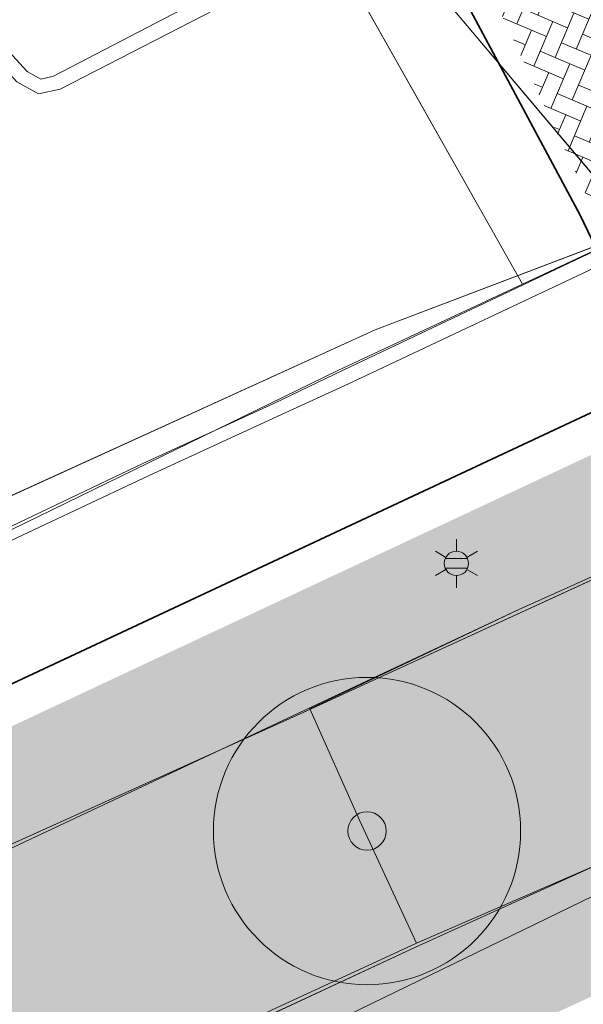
# Model space of a CAD drawing. Header units: metres. Extents: x 163543 to 168130, y 402678 to 405437.
# Tile 70 of 256: x 164456.59 to 164463.93, y 403431.5 to 403444.31. Entities that reach past the tile are written whole.
import ezdxf
from ezdxf.enums import TextEntityAlignment as Align

# ---------------------------------------------------------------- set-up
doc = ezdxf.new("R2010")
doc.units = ezdxf.units.M
doc.layers.get('0').update_dxf_attribs({"lineweight": 25})
doc.layers.add('X-CA190022.004-UO-ARC_Arcering$0$N-GV-GR-GRAS-A-200 GRASMENGSEL M1', color=62, linetype='Continuous', lineweight=18, transparency=0.5)
doc.layers.add('X-CA190022.004-UO-ARC_Arcering$0$N-WE-VH-VERHARDING_ASFALT_ZWART-OPBOUW 2', color=7, linetype='Continuous', lineweight=0, transparency=0.5)
for name, color, linetype, lineweight in [('X-CA190022.004-UO-ARC_Arcering$0$N-WE-VH-VERHARDING_BETONSTRAATSTEEN-A-200', 252, 'Continuous', 18), ('X-CA190022.004-UO-BGT_Ondergrond$0$GE_314_WGDRijbaanLokaleweg_Vlak_GEM', 253, 'Continuous', 9), ('X-CA190022.004-UO-BGT_Ondergrond$0$GE_316_WGDFietspad_Vlak_GEM', 253, 'Continuous', 9), ('X-CA190022.004-UO-BGT_Ondergrond$0$GE_367_OWGBerm_groenvoorziening_grasenk_GEM', 253, 'Continuous', 9), ('X-CA190022.004-UO-BGT_Ondergrond$0$GE_401_OTDErf_Vlak_GEM', 253, 'Continuous', 9), ('X-CA190022.004-UO-BGT_Ondergrond$0$GE_861_PALLichtmast_Punt_GEM', 253, 'Continuous', 9), ('X-CA190022.004-UO-DTM inmeting_v0.1$0$B-WE-VH-KANTOPSLUITING_ACHTERKANTBAND-G', 246, 'Continuous', 0), ('X-CA190022.004-UO-DTM inmeting_v0.1$0$B-WE-VH-KANTOPSLUITING_VOORKANTBAND-G', 246, 'Continuous', 0), ('X-CA190022.004-UO-DTM inmeting_v0.1$0$B-WE-VH-VERHARDING_ASFALT-G', 246, 'Continuous', 0), ('X-CA190022.004-UO-DTM inmeting_v0.1$0$B-WE-VW-3_3_STREEP-G', 246, 'Continuous', 0), ('X-CA190022.004-UO-DWM_Beplanting$0$N-GV-GR-BOOM_SOLITAIR-G', 92, 'Continuous', 18), ('X-CA190022.004-UO-DWM_Beplanting$0$N-WE-GR-BOOM-S', 90, 'Continuous', 18), ('X-CA190022.004-UO-GZM_Werkgrens_v0.2$0$N-WE-KG-GRENS_SYSTEEMGRENS-G', 7, 'X-CA190022.004-UO-GZM_Werkgrens_v0.2$0$KG-OG', 35), ('X-CA190022.004-UO-KAD_Percelen$0$B-WE-KG-GRENS_PERCEEL-GV', 150, 'Continuous', 9)]:
    doc.layers.add(name, color=color, linetype=linetype, lineweight=lineweight)
doc.styles.add('X-CA190022.004-UO-BGT_Ondergrond$0$NLCS-ISO', font='NLCS-ISO.ttf')
doc.linetypes.add('X-CA190022.004-UO-GZM_Werkgrens_v0.2$0$KG-OG', pattern='A,5.5,-1.5,[2,NLCS.SHX,S=0.5,R=0,X=0,Y=0],-1.5', length=8.5)
pattern_1 = [(94.99999999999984, (-2.849091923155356, 3.121928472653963), (-0.3486681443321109, -0.03050450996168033), []), (155, (-2.849091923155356, 3.121928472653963), (-0.1479163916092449, -0.3172077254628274), [])]

# ---------------------------------------------------------------- blocks, each defined once
blk = doc.blocks.new('X-CA190022.004-UO-BGT_Ondergrond$0$N-SIE-WEG_LICHTMAST-SO')
h = blk.add_hatch(color=256)
h.paths.add_polyline_path([(1.162672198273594, 0.5, 0.6585046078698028), (-1.162672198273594, 0.5)])
h.paths.add_polyline_path([(-1.162672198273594, -0.5, 0.6585046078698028), (1.162672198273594, -0.5)])
at = {"flags": 128}
for points in [[(8.349587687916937e-10, 1.265625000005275), (1.669846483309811e-09, 2.53125000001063)], [(-2.192125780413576, 1.265625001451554), (-1.096064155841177, 0.6328125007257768)], [(1.096064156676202, 0.6328124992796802), (2.192125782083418, 1.26562499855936)], [(-1.162672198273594, 0.5), (1.162672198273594, 0.5)], [(-2.192125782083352, -1.26562499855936), (-1.096064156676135, -0.6328124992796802)], [(-1.162672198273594, -0.5), (1.162672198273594, -0.5)], [(2.192125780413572, -1.265625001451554), (1.096064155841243, -0.6328125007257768)], [(-8.349587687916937e-10, -1.265625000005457), (-1.669775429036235e-09, -2.53125000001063)]]:
    blk.add_lwpolyline(points, dxfattribs=at)
at = {"ltscale": 0.5}
blk.add_circle((0, 0), 1.265625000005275, dxfattribs=at)
at = {"style": 'X-CA190022.004-UO-BGT_Ondergrond$0$NLCS-ISO'}
blk.add_attdef('TYPE', text='', height=1.8, dxfattribs=at).set_placement((1.669846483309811e-09, 2.53125000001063), align=Align.BOTTOM_CENTER)
blk = doc.blocks.new('X-CA190022.004-UO-BGT_Ondergrond$0$IMGEOLichtmastpaal')
at = {"xscale": 5, "yscale": 5, "zscale": 5}
blk.add_blockref('X-CA190022.004-UO-BGT_Ondergrond$0$N-SIE-WEG_LICHTMAST-SO', (0.04198259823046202, 6.388564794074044), dxfattribs=at)
blk = doc.blocks.new('X-CA190022.004-UO-DWM_Beplanting$0$sfr nieuwe boom')
at = {"layer": 'X-CA190022.004-UO-DWM_Beplanting$0$N-GV-GR-BOOM_SOLITAIR-G', "transparency": 33554470}
h = blk.add_hatch(color=256, dxfattribs=at)
h.dxf.hatch_style = 1
edge = h.paths.add_edge_path()
edge.add_arc((0, 0), 2, 0, 360)
at = {"layer": 'X-CA190022.004-UO-DWM_Beplanting$0$N-GV-GR-BOOM_SOLITAIR-G'}
h = blk.add_hatch(color=256, dxfattribs=at)
h.dxf.hatch_style = 1
edge = h.paths.add_edge_path()
edge.add_arc((0, 0), 0.25, 0, 360)
for radius in [2, 0.25]:
    blk.add_circle((0, 0), radius, dxfattribs=at)

msp = doc.modelspace()

# ---------------------------------------------------------------- hatches: boundary and pattern name
at = {"layer": 'X-CA190022.004-UO-ARC_Arcering$0$N-GV-GR-GRAS-A-200 GRASMENGSEL M1'}
h = msp.add_hatch(dxfattribs=at)
h.set_pattern_fill('AGR-GRAS_02-SO', color=256, scale=0.1, pattern_type=2)
h.set_pattern_definition([(0, (0, 0), (1, 1), [0.25, -0.75]), (0, (0.5499999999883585, 0.5999999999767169), (1, 1), [0.25, -0.75]), (90, (0.1000000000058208, 0.3499999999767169), (-1, 1), [0.25, -0.75]), (90, (0.5, 0.7000000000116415), (-1, 1), [0.25, -0.75]), (45, (0.2000000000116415, 0.7000000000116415), (0, 1.000000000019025), [0.25, -1.164213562]), (135, (0.5499999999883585, 0), (-1.000000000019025, 0), [0.25, -1.164213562]), (26.56505119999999, (0.25, 0.2999999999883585), (1.000000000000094, 4.000644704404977e-10), [0.25, -1.986067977]), (26.56505119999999, (0.7000000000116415, 0.7999999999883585), (1.000000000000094, 4.000644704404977e-10), [0.25, -1.986067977]), (63.43494882, (0.7000000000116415, 0), (5.099862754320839e-11, 1.000000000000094), [0.2499999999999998, -1.986067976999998]), (63.43494882, (0.25, 0.4500000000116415), (5.099862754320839e-11, 1.000000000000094), [0.2499999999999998, -1.986067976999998]), (63.43494882, (0.6000000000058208, 0.2000000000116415), (5.099862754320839e-11, 1.000000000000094), [0.2499999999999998, -1.986067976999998]), (116.5650512, (0, 0.5499999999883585), (-4.000648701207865e-10, 1.000000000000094), [0.2499999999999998, -1.986067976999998]), (153.43494882, (0.2000000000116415, 0.1500000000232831), (-1.000000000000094, 5.099898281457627e-11), [0.25, -1.986067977])])
edge = h.paths.add_edge_path()
edge.add_line((164449.7029061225, 403424.9755254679), (164474.2656488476, 403436.3265954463))
edge.add_arc((164405.8897984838, 403398.9722507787), 77.91408074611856, 28.64817846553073, 34.93481505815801)
edge.add_line((164469.7640787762, 403443.5892911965), (164469.754189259, 403443.5851003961))
edge.add_line((164469.754189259, 403443.5851003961), (164465.4240603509, 403441.7051986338))
edge.add_line((164465.4240603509, 403441.7051986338), (164465.3444135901, 403441.888655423))
edge.add_line((164465.3444135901, 403441.888655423), (164464.5617553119, 403441.5275642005))
edge.add_line((164464.5617553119, 403441.5275642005), (164465.583363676, 403439.3738042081))
edge.add_line((164465.583363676, 403439.3738042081), (164433.1890600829, 403424.2116647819))
edge.add_arc((164443.179680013, 403387.0319958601), 38.4985748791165, 80.59615713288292, 105.0407654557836, ccw=False)
edge.add_arc((164454.6168963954, 403456.089874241), 31.49999999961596, 260.5961571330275, 261.0252203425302)
h = msp.add_hatch(dxfattribs=at)
h.set_pattern_fill('AGR-GRAS_02-SO', color=256, scale=0.1, pattern_type=2)
h.set_pattern_definition([(0, (0, 0), (1, 1), [0.25, -0.75]), (0, (0.5499999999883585, 0.5999999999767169), (1, 1), [0.25, -0.75]), (90, (0.1000000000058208, 0.3499999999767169), (-1, 1), [0.25, -0.75]), (90, (0.5, 0.7000000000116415), (-1, 1), [0.25, -0.75]), (45, (0.2000000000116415, 0.7000000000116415), (0, 1.000000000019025), [0.25, -1.164213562]), (135, (0.5499999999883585, 0), (-1.000000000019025, 0), [0.25, -1.164213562]), (26.56505119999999, (0.25, 0.2999999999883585), (1.000000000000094, 4.000644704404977e-10), [0.25, -1.986067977]), (26.56505119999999, (0.7000000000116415, 0.7999999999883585), (1.000000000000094, 4.000644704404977e-10), [0.25, -1.986067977]), (63.43494882, (0.7000000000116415, 0), (5.099862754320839e-11, 1.000000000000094), [0.2499999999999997, -1.986067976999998]), (63.43494882, (0.25, 0.4500000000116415), (5.099862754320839e-11, 1.000000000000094), [0.2499999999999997, -1.986067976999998]), (63.43494882, (0.6000000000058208, 0.2000000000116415), (5.099862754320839e-11, 1.000000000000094), [0.2499999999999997, -1.986067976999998]), (116.5650512, (0, 0.5499999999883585), (-4.000648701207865e-10, 1.000000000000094), [0.2499999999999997, -1.986067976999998]), (153.43494882, (0.2000000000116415, 0.1500000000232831), (-1.000000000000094, 5.099898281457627e-11), [0.25, -1.986067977])])
edge = h.paths.add_edge_path()
edge.add_line((164477.9198786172, 403430.682123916), (164477.8331448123, 403430.8623383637))
edge.add_line((164477.8331448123, 403430.8623383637), (164478.0980021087, 403430.9898091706))
edge.add_line((164478.0980021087, 403430.9898091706), (164477.5572029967, 403431.5318702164))
edge.add_arc((164490.2134185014, 403443.6178211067), 17.49999999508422, 221.7040940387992, 223.6796640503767, ccw=False)
edge.add_line((164477.1480821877, 403431.9753562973), (164468.2774706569, 403427.7060987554))
edge.add_arc((164454.6168963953, 403456.0898742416), 31.50000000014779, 260.5963409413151, 295.70063201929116, ccw=False)
edge.add_arc((164443.1796800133, 403387.03199586), 38.49857487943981, 80.59600673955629, 116.5897901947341)
edge.add_line((164425.9477276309, 403421.4587308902), (164426.6171826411, 403420.1201368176))
edge.add_arc((164443.1794105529, 403386.9976197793), 37.03253337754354, 80.596894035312, 116.56639265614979, ccw=False)
edge.add_arc((164454.6168963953, 403456.0898742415), 33.00000000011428, 260.6046206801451, 295.7006320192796)
edge.add_line((164468.9279741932, 403426.3544903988), (164477.9198786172, 403430.682123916))
at = {"layer": 'X-CA190022.004-UO-ARC_Arcering$0$N-WE-VH-VERHARDING_ASFALT_ZWART-OPBOUW 2'}
h = msp.add_hatch(dxfattribs=at)
h.set_pattern_fill('AVH-ASFALT-SO', color=256, scale=0.35, angle=35, pattern_type=2)
h.set_pattern_definition(pattern_1)
edge = h.paths.add_edge_path()
edge.add_line((164484.9854150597, 403436.1802356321), (164486.5396749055, 403434.8306688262))
edge.add_line((164486.5396749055, 403434.8306688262), (164489.6484187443, 403436.3268484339))
edge.add_arc((164489.8730176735, 403436.9898381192), 0.7000000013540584, 229.1074769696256, 251.2853234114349, ccw=False)
edge.add_line((164489.4147681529, 403436.4606808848), (164488.2876817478, 403437.4367363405))
edge.add_arc((164523.5755157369, 403480.0459035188), 55.32424744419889, 225.1007687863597, 230.3693057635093, ccw=False)
edge.add_arc((164116.7135145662, 403074.4268332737), 519.18763102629, 44.89227135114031, 45.27884465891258)
edge.add_line((164482.0435792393, 403443.3302624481), (164482.0449518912, 403443.3315997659))
edge.add_arc((164483.6207362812, 403444.8668210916), 2.200000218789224, 222.0560806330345, 224.2529873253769, ccw=False)
edge.add_line((164481.9872591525, 403443.3931340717), (164476.9927272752, 403448.9292170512))
edge.add_arc((164478.5865703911, 403450.445681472), 2.200000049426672, 220.4631444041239, 223.5748810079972, ccw=False)
edge.add_line((164476.9127585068, 403449.0179721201), (164457.6321469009, 403471.8403724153))
edge.add_line((164457.6321469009, 403471.8403724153), (164455.2735938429, 403469.8286001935))
edge.add_line((164455.2735938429, 403469.8286001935), (164479.8943903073, 403441.098305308))
edge.add_arc((163944.3046528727, 402902.0852181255), 759.8628001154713, 44.922763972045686, 45.18252588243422, ccw=False)
edge.add_arc((164523.5755157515, 403480.0459035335), 58.42424746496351, 225.0959863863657, 228.6608269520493)
h.paths.add_polyline_path([(164483.6498870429, 403433.4398685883), (164483.6436411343, 403433.4453069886), (164483.6407308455, 403433.4354618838)])
h = msp.add_hatch(dxfattribs=at)
h.set_pattern_fill('AVH-ASFALT-SO', color=256, scale=0.35, angle=35, pattern_type=2)
h.set_pattern_definition(pattern_1)
edge = h.paths.add_edge_path()
edge.add_line((164483.6436411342, 403433.4453069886), (164482.7786391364, 403434.1984763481))
edge.add_arc((164490.2134185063, 403443.6178211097), 12.00000000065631, 195.686670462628, 231.7156284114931, ccw=False)
edge.add_arc((164479.3728008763, 403440.573382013), 0.7400000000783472, 45.18252591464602, 195.6866704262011, ccw=False)
edge.add_line((164479.8943903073, 403441.098305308), (164455.2735938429, 403469.8286001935))
edge.add_line((164455.2735938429, 403469.8286001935), (164452.9161661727, 403467.8154968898))
edge.add_line((164452.9161661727, 403467.8154968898), (164463.3547310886, 403455.3593098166))
edge.add_arc((164460.9200958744, 403453.282641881), 3.199999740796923, 38.10882295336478, 40.463144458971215, ccw=False)
edge.add_line((164463.4379836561, 403455.2575442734), (164470.6613756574, 403446.4249391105))
edge.add_arc((164468.3033427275, 403444.26163176), 3.200034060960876, 35.982837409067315, 42.53390308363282, ccw=False)
edge.add_arc((164405.9263062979, 403398.9974721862), 80.26973496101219, 29.990397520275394, 35.96731815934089, ccw=False)
edge.add_line((164475.4486613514, 403439.120688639), (164475.4498521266, 403439.1214373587))
edge.add_arc((164401.5888237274, 403396.3046857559), 85.37403430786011, 27.74191021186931, 30.10058700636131, ccw=False)
edge.add_arc((164490.2134174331, 403443.6178221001), 15.10000000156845, 210.0982563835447, 227.3330215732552)
edge.add_arc((164479.5051885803, 403431.9999980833), 0.7000000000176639, -19.884059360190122, 47.33301603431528, ccw=False)
edge.add_line((164480.1634565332, 403431.76191553), (164483.6407308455, 403433.4354618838))
edge.add_line((164483.6407308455, 403433.4354618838), (164483.6436411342, 403433.4453069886))
at = {"layer": 'X-CA190022.004-UO-ARC_Arcering$0$N-WE-VH-VERHARDING_BETONSTRAATSTEEN-A-200'}
h = msp.add_hatch(dxfattribs=at)
h.set_pattern_fill('AVH-BSS_KEIFORMAAT_KEPER', color=256, scale=2, angle=157, pattern_type=2)
h.set_pattern_definition([(157, (0, 0), (-0.27535955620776, -0.1112524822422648), [0.63, -0.21]), (67.00000000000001, (-0.164107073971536, -0.3866120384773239), (-0.27535955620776, -0.1112524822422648), [0.63, -0.21])])
h.paths.add_polyline_path([(164469.596769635, 403447.4110216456), (164466.6151682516, 403451.056767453, -0.3743271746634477), (164465.0257406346, 403447.1664014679), (164462.223563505, 403445.7550417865), (164464.1840204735, 403441.5802229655), (164469.1686046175, 403443.9209383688, -0.2741986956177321), (164472.4178223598, 403443.6073419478, 0.02369150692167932)])

# ---------------------------------------------------------------- linework, layer by layer
at = {"layer": 'X-CA190022.004-UO-BGT_Ondergrond$0$GE_314_WGDRijbaanLokaleweg_Vlak_GEM', "flags": 128}
msp.add_lwpolyline([(164465.039, 403441.76), (164463.143, 403440.873), (164460.688, 403445.214), (164461.218, 403445.485), (164463.246, 403446.523)], dxfattribs=at)
at = {"layer": 'X-CA190022.004-UO-BGT_Ondergrond$0$GE_316_WGDFietspad_Vlak_GEM', "flags": 128}
for points in [[(164320.04, 403364.5300000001), (164331.41, 403371.01), (164357.53, 403385.5300000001), (164366.62, 403390.14), (164389.014, 403401.122), (164392.63, 403402.895), (164397.33, 403405.2), (164445.43, 403428.64), (164451.991, 403431.556), (164460.333, 403435.32), (164470.225, 403439.862)], [(164473.316, 403437.484), (164461.749, 403432.244), (164458.26, 403430.62), (164446.97, 403425.58)]]:
    msp.add_lwpolyline(points, dxfattribs=at)
at = {"layer": 'X-CA190022.004-UO-BGT_Ondergrond$0$GE_367_OWGBerm_groenvoorziening_grasenk_GEM', "flags": 128}
for points in [[(164158.219, 403255.1390000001), (164171.084, 403263.999), (164179.494, 403270.1770000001), (164194.84, 403282.196), (164211.087, 403295.268), (164231.111, 403310.634), (164235.52, 403313.512), (164245.67, 403321.126), (164272.398, 403339.903), (164288.143, 403349.736), (164298.889, 403356.556), (164334.793, 403377.305), (164364.293, 403392.58), (164387.358, 403404.682), (164390.724, 403406.448), (164393.105, 403407.697), (164407.616, 403414.349), (164425.803, 403423.104), (164434.433, 403427.217), (164453.635, 403436.286), (164460.737, 403439.749), (164463.143, 403440.873), (164465.039, 403441.76)], [(164470.225, 403439.862), (164460.333, 403435.32), (164451.991, 403431.556), (164445.43, 403428.64), (164397.33, 403405.2), (164392.63, 403402.895), (164389.014, 403401.122)], [(164136.762, 403226.328), (164137.681, 403227.058), (164154.717, 403240.595), (164179.581, 403260.6550000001), (164183.17, 403263.55), (164218.15, 403291.31), (164235.99, 403304.7900000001), (164243.405, 403310.219), (164247.56, 403313.26), (164252.819, 403316.997), (164260.03, 403322.12), (164268.56, 403327.98), (164276.38, 403333.21), (164299.08, 403347.8500000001), (164321.95, 403361.65), (164333.1, 403368.0400000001), (164350.72, 403377.56), (164372.83, 403389.33), (164399.07, 403402.26), (164446.97, 403425.58), (164458.26, 403430.62), (164461.749, 403432.244), (164473.316, 403437.484)]]:
    msp.add_lwpolyline(points, dxfattribs=at)
at = {"layer": 'X-CA190022.004-UO-BGT_Ondergrond$0$GE_401_OTDErf_Vlak_GEM', "flags": 128}
msp.add_lwpolyline([(164434.276, 403477.925), (164461.218, 403445.485), (164460.688, 403445.214), (164463.143, 403440.873), (164460.737, 403439.749), (164453.635, 403436.286), (164434.433, 403427.217), (164425.803, 403423.104), (164407.616, 403414.349), (164393.105, 403407.697), (164390.724, 403406.448), (164387.358, 403404.682), (164364.293, 403392.58), (164334.793, 403377.305), (164298.889, 403356.556)], dxfattribs=at)
at = {"layer": 'X-CA190022.004-UO-DTM inmeting_v0.1$0$B-WE-VH-KANTOPSLUITING_ACHTERKANTBAND-G'}
for points in [[(164456.477, 403450.5049999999, 9.425), (164460.52, 403446.0630000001, 9.427), (164458.4249999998, 403445.73, 9.413), (164455.8149999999, 403445.3029999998, 9.388), (164455.5780000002, 403445.1099999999, 9.385), (164455.6159999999, 403444.8130000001, 9.385), (164456.6940000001, 403443.642, 9.392), (164456.8700000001, 403443.54, 9.397), (164457.034, 403443.5789999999, 9.406), (164460.5780000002, 403445.4220000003, 9.564), (164463.182, 403446.7220000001, 9.673), (164464.2820000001, 403447.7179999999, 9.708), (164464.784, 403449.0800000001, 9.733), (164464.5350000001, 403450.4550000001, 9.752), (164462.5920000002, 403453.3310000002, 9.683), (164460.8339999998, 403455.872, 9.618)], [(164469.6260000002, 403439.807, 9.784), (164470.1869999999, 403440.02, 9.841), (164470.5970000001, 403440.4730000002, 9.879), (164470.5890000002, 403441.0989999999, 9.889), (164470.1320000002, 403441.5499999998, 9.878), (164468.5609999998, 403442.0290000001, 9.808), (164466.7969999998, 403442.0800000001, 9.752), (164465.0060000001, 403441.5219999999, 9.644), (164460.8760000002, 403439.577, 9.407), (164460.0019999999, 403439.1779999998, 9.276), (164458.2799999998, 403438.3829999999, 9.261)], [(164458.28, 403438.383, 9.262), (164456.1030000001, 403437.3569999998, 9.246)]]:
    msp.add_polyline3d(points, dxfattribs=at)
at = {"layer": 'X-CA190022.004-UO-DTM inmeting_v0.1$0$B-WE-VH-KANTOPSLUITING_VOORKANTBAND-G'}
for points in [[(164456.3330000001, 403450.3470000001, 9.313), (164460.156, 403446.2000000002, 9.303), (164458.423, 403445.912, 9.312), (164455.7570000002, 403445.497, 9.294), (164455.389, 403445.1880000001, 9.31), (164455.4890000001, 403444.6779999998, 9.303), (164456.5589999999, 403443.5040000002, 9.301), (164456.8390000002, 403443.3489999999, 9.317), (164457.1230000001, 403443.4100000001, 9.323), (164460.6830000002, 403445.2439999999, 9.445), (164463.2949999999, 403446.548, 9.563), (164464.443, 403447.5899999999, 9.614), (164464.9709999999, 403449.0499999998, 9.639), (164464.7080000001, 403450.5640000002, 9.676), (164462.7439999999, 403453.432, 9.569), (164461, 403455.9730000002, 9.494)], [(164470.2390000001, 403441.7349999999, 9.792), (164468.5780000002, 403442.2400000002, 9.704), (164466.7540000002, 403442.2570000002, 9.645), (164464.9160000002, 403441.7029999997, 9.545), (164460.8050000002, 403439.753, 9.3), (164459.9130000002, 403439.3250000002, 9.268), (164458.196, 403438.5380000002, 9.251), (164456.0090000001, 403437.4959999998, 9.262)]]:
    msp.add_polyline3d(points, dxfattribs=at)
at = {"layer": 'X-CA190022.004-UO-DTM inmeting_v0.1$0$B-WE-VH-VERHARDING_ASFALT-G'}
for points in [[(164465.443, 403437.6919999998, 9.566), (164463.0839999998, 403436.6320000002, 9.447)], [(164460.372, 403435.3449999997, 9.343), (164463.0839999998, 403436.6320000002, 9.447)], [(164467.0099999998, 403434.571, 9.569), (164461.7599999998, 403432.2960000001, 9.303), (164461.02, 403433.8969999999, 9.355), (164460.372, 403435.3449999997, 9.343)], [(164461.7599999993, 403432.2960000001, 9.302999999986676), (164456.1490000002, 403429.7050000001, 9.172)]]:
    msp.add_polyline3d(points, dxfattribs=at)
at = {"layer": 'X-CA190022.004-UO-DTM inmeting_v0.1$0$B-WE-VW-3_3_STREEP-G'}
msp.add_polyline3d([(164463.0839999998, 403436.6320000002, 9.447), (164454.6910000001, 403432.6910000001, 9.203)], dxfattribs=at)
at = {"layer": 'X-CA190022.004-UO-GZM_Werkgrens_v0.2$0$N-WE-KG-GRENS_SYSTEEMGRENS-G', "ltscale": 0.2, "flags": 128}
msp.add_lwpolyline([(164202.4471839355, 403276.2612616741, -0.007014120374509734), (164204.6842424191, 403278.1944806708), (164207.7316017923, 403280.6309342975), (164216.350955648, 403287.4712219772), (164219.0035534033, 403289.434108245), (164219.3746627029, 403289.7286192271), (164237.1836765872, 403303.1852059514), (164244.5865004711, 403308.605291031), (164248.7299054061, 403311.6378046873), (164253.9774847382, 403315.3666892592), (164261.1754745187, 403320.480446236), (164269.6822113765, 403326.3244647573), (164277.4779943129, 403331.5382684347), (164300.138869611, 403346.1530355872), (164322.9639978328, 403359.9259594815), (164334.0727303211, 403366.2923093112), (164351.6652632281, 403375.7974689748), (164373.7421382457, 403387.5498352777), (164399.9497431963, 403400.4638723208), (164429.2801321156, 403414.7433017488), (164430.1235736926, 403415.1409833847), (164430.9478262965, 403415.506283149), (164431.7770699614, 403415.8458020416), (164432.615246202, 403416.1613381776), (164433.4616619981, 403416.4526584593), (164434.3156183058, 403416.7195497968), (164435.1764106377, 403416.9618192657), (164436.0433296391, 403417.1792942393), (164436.3055164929, 403417.2587681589, -0.09982065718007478), (164451.9815185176, 403417.1790174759, 0.1310872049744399), (164471.5299883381, 403420.9480569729), (164482.532673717, 403426.2434413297), (164490.6930660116, 403418.7998493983), (164492.5861501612, 403419.7065134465), (164495.4035730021, 403416.5299918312, -0.01010042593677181), (164498.0738503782, 403413.5363083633), (164499.3853029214, 403412.0048366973), (164502.2759065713, 403408.6525450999), (164509.274412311, 403412.9480533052), (164511.7682141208, 403416.4610208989), (164509.1861236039, 403420.2014103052, -0.1750361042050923), (164509.3210798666, 403422.1351258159, -0.1801291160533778), (164510.5166693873, 403423.4312866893), (164518.8245311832, 403427.3151248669), (164545.0302416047, 403439.9269191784), (164571.6953268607, 403452.7535489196), (164577.9552917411, 403456.0641072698), (164591.4716804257, 403464.141949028), (164595.4462846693, 403466.1591353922), (164599.4311747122, 403468.181541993), (164600.8539115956, 403468.8630628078), (164605.9399590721, 403471.2415379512), (164622.0164705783, 403477.7583811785), (164627.272938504, 403479.8886915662), (164631.9472826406, 403481.9048786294), (164633.2674407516, 403482.5385622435, 0.08477773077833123), (164642.6089981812, 403485.3796505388), (164759.3320802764, 403541.3864717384), (164770.9742443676, 403544.8150730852), (164773.2724307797, 403545.3968587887), (164787.8865800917, 403542.289629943), (164789.8994408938, 403542.3802139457), (164793.2522167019, 403543.0482871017), (164800.2402211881, 403546.8141014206), (164803.6710322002, 403549.3659814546), (164804.7740494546, 403550.3596960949), (164806.982937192, 403547.3873851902), (164807.9070396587, 403546.1989325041), (164811.8704722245, 403549.2807697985), (164810.9532731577, 403550.4603442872), (164809.5116547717, 403552.4057701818), (164808.342669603, 403553.5746866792), (164810.0239640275, 403555.0893745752), (164807.82693957, 403558.0124714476), (164809.8344029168, 403559.5158162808, 0.08719858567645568), (164816.7069141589, 403566.8332066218, -0.1361886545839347), (164825.1509550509, 403574.2389801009), (164897.951587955, 403609.3404576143), (164931.0926747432, 403625.3204994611), (165054.7836542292, 403684.9604895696), (165123.1554235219, 403717.9264497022), (165148.5663854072, 403730.0329638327), (165175.6541256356, 403740.4784873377), (165188.1464371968, 403744.8235939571), (165187.6324323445, 403748.0918636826), (165185.2580450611, 403754.9315992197), (165180.037890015, 403753.6894865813, 0.02784581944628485), (165177.0513383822, 403752.4655620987), (165119.6977294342, 403725.1406508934), (165051.3091062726, 403692.1665645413), (164927.6180512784, 403632.5265380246), (164894.4771003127, 403616.5465616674), (164821.6764674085, 403581.445084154, 0.1361886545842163), (164810.015649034, 403571.2180636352, -0.08719858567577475), (164805.0390029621, 403565.919263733), (164803.0203514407, 403564.4075403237), (164799.415410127, 403569.2038422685), (164798.6149812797, 403568.6044188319), (164797.8152444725, 403568.0055136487), (164797.2158194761, 403568.8059445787), (164793.3705278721, 403565.9262908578), (164793.9699528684, 403565.1258599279), (164792.3761302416, 403563.932281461), (164795.8845084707, 403559.0636660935, -0.2015476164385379), (164780.0971775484, 403554.0570161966, 0.07565561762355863), (164771.1691888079, 403553.9823458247, -0.009754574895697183), (164764.0749090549, 403552.5358596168), (164754.2863395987, 403547.7986438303), (164747.4743492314, 403544.6063578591), (164708.340445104, 403525.5831572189), (164686.2179063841, 403515.3649846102), (164675.1479613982, 403509.8647663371), (164663.5244613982, 403504.2582663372), (164644.326586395, 403495.0707073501), (164639.4929121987, 403492.7230557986), (164638.2008723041, 403492.1265410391, -0.2018182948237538), (164621.8461223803, 403491.8003317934, 0.2094978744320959), (164598.5804137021, 403490.9733350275), (164556.1572466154, 403470.5661522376), (164536.2994594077, 403461.0079530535), (164516.3183906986, 403451.407959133), (164508.2317351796, 403447.5121291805), (164500.1867564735, 403443.6421835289), (164497.2033634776, 403443.0084814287), (164495.0902549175, 403442.27400261, 0.1307944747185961), (164492.913084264, 403444.8114515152), (164488.4347408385, 403447.8854838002), (164494.8986629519, 403449.8350294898), (164490.3149407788, 403452.2328764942), (164484.4843242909, 403450.5971355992, -0.07642678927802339), (164479.7480917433, 403454.7225616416), (164478.7991556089, 403455.8572518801), (164474.9179570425, 403452.9617439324), (164457.3434499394, 403473.5656706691), (164451.2568614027, 403468.374000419), (164465.5190818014, 403451.6533184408, -0.484296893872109), (164464.8169442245, 403448.1132255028), (164461.4164168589, 403446.3937776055), (164463.8934237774, 403441.7698684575), (164464.9162194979, 403439.6136052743), (164433.0167582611, 403424.6830765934, 0.0516595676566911), (164425.3001219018, 403421.7033575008), (164396.430770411, 403407.6483830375), (164370.0935852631, 403394.670494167), (164347.8842103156, 403382.8475930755), (164330.1818090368, 403373.2830720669), (164318.9080065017, 403366.8221215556), (164295.9033911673, 403352.9408932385), (164273.0860170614, 403338.2251946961), (164265.1933658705, 403332.9466057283), (164256.5935764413, 403327.0386612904), (164249.3435457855, 403321.8879322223), (164244.0502837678, 403318.1265859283), (164239.8604985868, 403315.0601269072), (164232.4089702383, 403309.6043821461), (164214.4760118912, 403296.0541423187), (164201.2887743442, 403285.5887988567, 0.01213108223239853), (164197.4136132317, 403282.3572203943)], format="xyb", close=True, dxfattribs=at)
at = {"layer": 'X-CA190022.004-UO-KAD_Percelen$0$B-WE-KG-GRENS_PERCEEL-GV', "flags": 128}
for points in [[(164218.8861007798, 403685.4103269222), (164219.124, 403685.153), (164241.656, 403660.769), (164259.183, 403641.854), (164276.688, 403622.967), (164299.208, 403598.634), (164319.627, 403576.641), (164339.939, 403554.537), (164362.42, 403530.213), (164375.611, 403515.963), (164394.193, 403505.178), (164412.451, 403494.492), (164427.408, 403485.739), (164430.171, 403482.483), (164464.658, 403441.585)], [(164320.335, 403360.055), (164334.113, 403367.893), (164347.324, 403375.205), (164360.621, 403382.207), (164387.566, 403395.736), (164459.04, 403430.474), (164469.708, 403435.65), (164464.658, 403441.585), (164461.223, 403440.276), (164450.635, 403435.456), (164443.895, 403432.527), (164395.494, 403408.832), (164393.545, 403407.844), (164337.189, 403378.787), (164334.483, 403377.392), (164299.052, 403356.496)]]:
    msp.add_lwpolyline(points, dxfattribs=at)
for points in [[(164595.838, 403501.354), (164555.326, 403482.367), (164489.137, 403451.001), (164492.811, 403446.689), (164487.569, 403444.164), (164476.902, 403439.143), (164474.656, 403438.052), (164469.708, 403435.65), (164459.04, 403430.474), (164460.276, 403427.915), (164478.654, 403436.809), (164549.795, 403471.239), (164610.094, 403500.047), (164740.684, 403562.794), (164887.38, 403633.726), (164885.502, 403637.729), (164830.972, 403611.838), (164787.129, 403591.173), (164774.865, 403585.072), (164771.579, 403589.482), (164763.848, 403582.954), (164722.665, 403561.134), (164654.869, 403529.019)], [(164414.532, 403468.035), (164392.43, 403447.617), (164373.258, 403429.906), (164388.35, 403413.494), (164393.545, 403407.844), (164395.494, 403408.832), (164443.895, 403432.527), (164450.635, 403435.456), (164461.223, 403440.276), (164464.658, 403441.585), (164430.171, 403482.483)]]:
    msp.add_lwpolyline(points, close=True, dxfattribs=at)

# ---------------------------------------------------------------- block references
at = {"layer": 'X-CA190022.004-UO-BGT_Ondergrond$0$GE_861_PALLichtmast_Punt_GEM', "xscale": 0.025, "yscale": 0.025, "zscale": 0.025}
msp.add_blockref('X-CA190022.004-UO-BGT_Ondergrond$0$IMGEOLichtmastpaal', (164462.28, 403437.078), dxfattribs=at)
at = {"layer": 'X-CA190022.004-UO-DWM_Beplanting$0$N-WE-GR-BOOM-S', "rotation": 153.3819523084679}
msp.add_blockref('X-CA190022.004-UO-DWM_Beplanting$0$sfr nieuwe boom', (164461.1174167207, 403433.754839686), dxfattribs=at)

doc.saveas('drawing.dxf')
